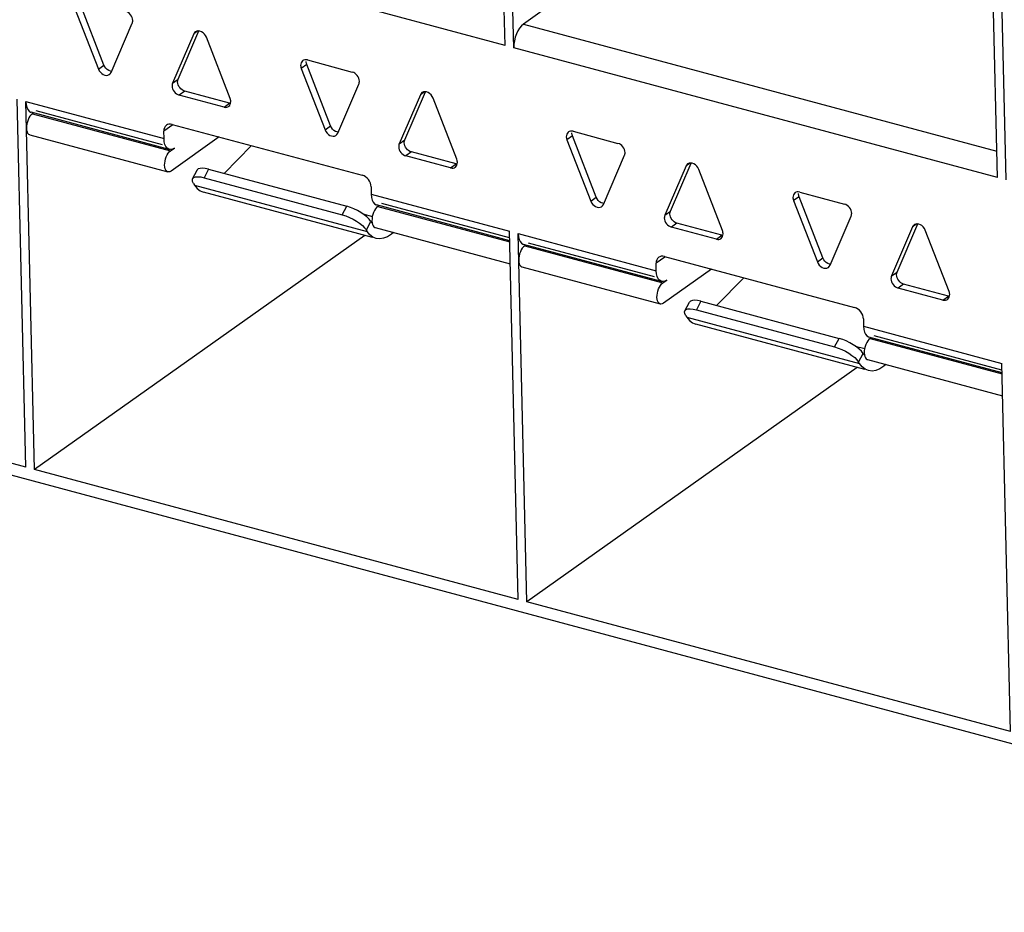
# Model space of a CAD drawing. Header units: millimetres. Extents: x 6 to 414, y 7 to 290.
# Tile 59 of 256: x 108.74 to 111.13, y 148.58 to 150.75. Entities that reach past the tile are written whole.
import ezdxf

# ---------------------------------------------------------------- set-up
doc = ezdxf.new("R2010")
doc.units = ezdxf.units.MM
doc.header["$LTSCALE"] = 23.1
doc.layers.get('0').update_dxf_attribs({"linetype": 'CONTINUOUS'})
doc.styles.get("Standard").update_dxf_attribs({"font": 'txt', "width": 0.6})
doc.dimstyles.get("Standard").update_dxf_attribs({"dimtxt": 2.5, "dimasz": 1.8, "dimexe": 0.05, "dimexo": 0.0625, "dimtad": 1, "dimzin": 0, "dimdsep": 46, "dimtxsty": 'Standard', "dimblk": '_FILLED', "dimblk1": '_FILLED', "dimblk2": '_FILLED', "dimcen": 0.09, "dimadec": 0, "dimazin": 0, "dimtol": 1, "dimtp": 0.01, "dimtm": 0.01, "dimtfac": 1, "dimtofl": 0, "dimtmove": 0, "dimatfit": 3, "dimldrblk": '_FILLED', "dimfxl": 0, "dimtolj": 1, "dimtzin": 0, "dimarcsym": 0})

# ---------------------------------------------------------------- blocks, each defined once
blk = doc.blocks.new('_FILLED')
at = {"color": 0, "linetype": 'ByBlock'}
blk.add_solid([(0, 0), (-1, 0.2222), (-1, -0.2222)], dxfattribs=at)

msp = doc.modelspace()

# ---------------------------------------------------------------- linework, layer by layer
at = {"color": 7, "linetype": 'Continuous'}
for p, q in [((109.916, 150.6901), (109.896, 151.5361)), ((109.937, 150.6845), (109.917, 151.5305)), ((110.7385, 151.2939), (109.9604, 150.7421)), ((111.1131, 150.3689), (111.0931, 151.2149)), ((111.1341, 150.3633), (111.1141, 151.2092)), ((109.916, 150.6901), (108.7399, 151.0057)), ((108.8693, 150.7816), (108.927, 150.6326)), ((108.9406, 150.6423), (108.8828, 150.7912)), ((108.9579, 150.6244), (109.0093, 150.744)), ((109.1209, 150.608), (109.1712, 150.7251)), ((109.1687, 150.7251), (109.1587, 150.718)), ((109.9604, 150.7421), (111.1116, 150.4332)), ((109.1587, 150.718), (109.1073, 150.5984)), ((109.2474, 150.5608), (109.1896, 150.7098)), ((111.1131, 150.3689), (109.937, 150.6845)), ((109.4259, 150.6541), (109.424, 150.653)), ((109.4352, 150.6546), (109.5444, 150.6253)), ((108.927, 150.6326), (108.9406, 150.6423)), ((109.4339, 150.6433), (109.4204, 150.6337)), ((109.4204, 150.6337), (109.4781, 150.4848)), ((109.4917, 150.4944), (109.4339, 150.6433)), ((109.1073, 150.5984), (109.1209, 150.608)), ((109.1369, 150.5789), (109.1233, 150.5693)), ((109.2461, 150.5496), (109.1369, 150.5789)), ((109.509, 150.4765), (109.5604, 150.5961)), ((109.672, 150.4601), (109.7223, 150.5772)), ((109.7198, 150.5772), (109.7099, 150.5702)), ((108.7508, 149.6641), (108.7296, 150.5593)), ((108.7718, 149.6584), (108.7506, 150.5536)), ((108.7506, 150.5536), (109.0866, 150.4635)), ((109.2325, 150.54), (109.1233, 150.5693)), ((109.2482, 150.5583), (109.2474, 150.5608)), ((109.2486, 150.5498), (109.2489, 150.5533)), ((109.7099, 150.5702), (109.6584, 150.4505)), ((109.7985, 150.413), (109.7407, 150.5619)), ((109.0826, 150.4484), (108.7759, 150.5307)), ((109.2325, 150.54), (109.2461, 150.5496)), ((109.2483, 150.5492), (109.2461, 150.5496)), ((109.0993, 150.4373), (108.7633, 150.5275)), ((108.7664, 150.5239), (108.7692, 150.5259)), ((108.7664, 150.5239), (109.1025, 150.4338)), ((109.1077, 150.4966), (109.0862, 150.4814)), ((109.0866, 150.4635), (109.0862, 150.4814)), ((109.1067, 150.4981), (109.5687, 150.3741)), ((109.4781, 150.4848), (109.4917, 150.4944)), ((110.0719, 150.4807), (110.0701, 150.4796)), ((110.0812, 150.4812), (110.1904, 150.4519)), ((108.7599, 150.4728), (109.0959, 150.3826)), ((109.2207, 150.4675), (109.1036, 150.3845)), ((109.6584, 150.4505), (109.672, 150.4601)), ((110.0799, 150.47), (110.0664, 150.4603)), ((110.0664, 150.4603), (110.1242, 150.3114)), ((110.1377, 150.321), (110.0799, 150.47)), ((109.1025, 150.4369), (109.0993, 150.4373)), ((109.1025, 150.4338), (109.1119, 150.4405)), ((109.2996, 150.4463), (109.2327, 150.3789)), ((109.688, 150.431), (109.6744, 150.4214)), ((109.7836, 150.3921), (109.6744, 150.4214)), ((109.7972, 150.4017), (109.688, 150.431)), ((109.7993, 150.4105), (109.7985, 150.413)), ((110.155, 150.3031), (110.2064, 150.4228)), ((109.1562, 150.3659), (109.167, 150.3866)), ((109.1949, 150.3891), (109.1841, 150.3684)), ((109.1949, 150.3891), (109.531, 150.2989)), ((109.7836, 150.3921), (109.7972, 150.4017)), ((109.7994, 150.4013), (109.7972, 150.4017)), ((109.7998, 150.402), (109.8, 150.4055)), ((110.3559, 150.3968), (110.3045, 150.2772)), ((110.318, 150.2868), (110.3683, 150.4038)), ((110.3658, 150.4038), (110.3559, 150.3968)), ((110.4445, 150.2396), (110.3867, 150.3885)), ((109.1841, 150.3684), (109.5202, 150.2782)), ((109.1586, 150.354), (109.1562, 150.3589)), ((109.1586, 150.354), (109.1609, 150.3504)), ((109.1609, 150.3504), (109.5809, 150.2377)), ((109.5902, 150.3461), (109.5907, 150.3282)), ((109.5934, 150.223), (109.1824, 150.3332)), ((109.5907, 150.3282), (109.9267, 150.238)), ((110.1242, 150.3114), (110.1377, 150.321)), ((110.631, 150.3221), (110.6175, 150.3125)), ((110.623, 150.3328), (110.6212, 150.3317)), ((110.6888, 150.1731), (110.631, 150.3221)), ((110.6323, 150.3333), (110.7415, 150.304)), ((109.5202, 150.2782), (109.531, 150.2989)), ((109.9272, 150.2152), (109.6034, 150.3021)), ((109.6065, 150.2985), (109.6093, 150.3005)), ((109.6065, 150.2985), (109.9273, 150.2124)), ((109.9271, 150.2218), (109.616, 150.3052)), ((110.6175, 150.3125), (110.6753, 150.1635)), ((109.5702, 150.2802), (109.5932, 150.274)), ((109.5894, 150.262), (109.5852, 150.2674)), ((110.3045, 150.2772), (110.318, 150.2868)), ((110.7061, 150.1553), (110.7575, 150.2749)), ((109.5786, 150.2413), (109.5894, 150.262)), ((109.5809, 150.2377), (109.5786, 150.2413)), ((109.5894, 150.262), (109.5917, 150.2584)), ((109.5922, 150.2633), (109.5926, 150.2586)), ((109.6, 150.2473), (109.9286, 150.1592)), ((110.334, 150.2576), (110.3205, 150.248)), ((110.4297, 150.2187), (110.3205, 150.248)), ((110.4432, 150.2283), (110.334, 150.2576)), ((110.907, 150.2489), (110.8556, 150.1293)), ((110.8691, 150.1389), (110.9194, 150.256)), ((110.9169, 150.256), (110.907, 150.2489)), ((109.5748, 150.228), (108.7718, 149.6584)), ((109.9479, 149.3428), (109.9267, 150.238)), ((109.9689, 149.3372), (109.9477, 150.2324)), ((109.9477, 150.2324), (110.2837, 150.1422)), ((110.4297, 150.2187), (110.4432, 150.2283)), ((110.4454, 150.228), (110.4432, 150.2283)), ((110.4453, 150.2371), (110.4445, 150.2396)), ((110.4458, 150.2286), (110.4461, 150.2321)), ((110.9956, 150.0917), (110.9378, 150.2407)), ((110.2965, 150.1161), (109.9604, 150.2062)), ((109.9636, 150.2027), (109.9663, 150.2047)), ((109.9636, 150.2027), (110.2996, 150.1125)), ((110.2797, 150.1271), (109.973, 150.2094)), ((110.3048, 150.1754), (110.2833, 150.1601)), ((110.3038, 150.1769), (110.7658, 150.0529)), ((110.6753, 150.1635), (110.6888, 150.1731)), ((109.957, 150.1515), (110.2931, 150.0613)), ((110.2837, 150.1422), (110.2833, 150.1601)), ((110.4178, 150.1463), (110.3008, 150.0633)), ((110.4968, 150.1251), (110.4299, 150.0577)), ((110.8556, 150.1293), (110.8691, 150.1389)), ((110.2996, 150.1157), (110.2965, 150.1161)), ((110.2996, 150.1125), (110.3091, 150.1193)), ((110.8851, 150.1097), (110.8716, 150.1001)), ((110.9808, 150.0708), (110.8716, 150.1001)), ((110.9943, 150.0804), (110.8851, 150.1097)), ((110.9808, 150.0708), (110.9943, 150.0804)), ((110.9965, 150.0801), (110.9943, 150.0804)), ((110.9964, 150.0892), (110.9956, 150.0917)), ((110.9969, 150.0807), (110.9972, 150.0842)), ((110.3534, 150.0446), (110.3642, 150.0653)), ((110.3921, 150.0679), (110.3813, 150.0471)), ((110.3921, 150.0679), (110.7281, 149.9777)), ((110.3557, 150.0328), (110.3533, 150.0377)), ((110.3557, 150.0328), (110.358, 150.0292)), ((110.358, 150.0292), (110.778, 149.9165)), ((110.3813, 150.0471), (110.7173, 149.957)), ((110.7906, 149.9017), (110.3796, 150.012)), ((110.7874, 150.0249), (110.7878, 150.007)), ((110.7878, 150.007), (111.1238, 149.9168)), ((111.1244, 149.8939), (110.8005, 149.9808)), ((110.8037, 149.9773), (110.8064, 149.9792)), ((111.1242, 149.9005), (110.8131, 149.984)), ((108.7508, 149.6641), (107.5956, 149.974)), ((110.7173, 149.957), (110.7281, 149.9777)), ((110.7673, 149.959), (110.7904, 149.9528)), ((110.8037, 149.9773), (111.1244, 149.8912)), ((110.7757, 149.9201), (110.7865, 149.9408)), ((110.7865, 149.9408), (110.7823, 149.9462)), ((110.7865, 149.9408), (110.7888, 149.9372)), ((110.7893, 149.9421), (110.7898, 149.9374)), ((112.222, 148.7034), (107.6962, 149.9179)), ((110.7719, 149.9067), (109.9689, 149.3372)), ((110.778, 149.9165), (110.7757, 149.9201)), ((110.7971, 149.9261), (111.1257, 149.8379)), ((111.145, 149.0216), (111.1238, 149.9168)), ((109.9479, 149.3428), (108.7718, 149.6584)), ((111.145, 149.0216), (109.9689, 149.3372))]:
    msp.add_line(p, q, dxfattribs=at)
for points in [[(109.0105, 150.7507), (109.0101, 150.7544), (109.009, 150.758), (109.0074, 150.7615), (109.0053, 150.7647), (109.0027, 150.7676), (108.9998, 150.77), (108.9967, 150.7719), (108.9933, 150.7732)], [(109.0093, 150.744), (109.0097, 150.745), (109.01, 150.7461), (109.0102, 150.7472), (109.0104, 150.7484), (109.0105, 150.7495), (109.0105, 150.7507)], [(109.1628, 150.7231), (109.1607, 150.7212), (109.1587, 150.718)], [(109.1778, 150.7232), (109.1739, 150.7247), (109.1701, 150.7252), (109.1665, 150.7248), (109.1633, 150.7234), (109.1628, 150.7231)], [(109.1896, 150.7098), (109.1874, 150.714), (109.1848, 150.7177), (109.1814, 150.7208), (109.1778, 150.7232)], [(109.9604, 150.7421), (109.9556, 150.7377), (109.9511, 150.7323), (109.947, 150.7256), (109.9435, 150.718), (109.9406, 150.7099), (109.9385, 150.7014), (109.9373, 150.693), (109.937, 150.6845)], [(109.424, 150.653), (109.4234, 150.6525), (109.4214, 150.6504), (109.4199, 150.6477), (109.4191, 150.6447), (109.4188, 150.6412)], [(109.4352, 150.6546), (109.4318, 150.6551), (109.4287, 150.6549), (109.4259, 150.6541)], [(109.4339, 150.6433), (109.4335, 150.6446), (109.4331, 150.6458), (109.4328, 150.6471), (109.4326, 150.6483), (109.4324, 150.6496), (109.4324, 150.6508)], [(108.927, 150.6326), (108.9292, 150.6284), (108.9319, 150.6247), (108.9352, 150.6216), (108.9389, 150.6192), (108.9427, 150.6177), (108.9465, 150.6172), (108.9501, 150.6176), (108.9534, 150.619), (108.9538, 150.6193)], [(108.9487, 150.6312), (108.9454, 150.6344), (108.9427, 150.638), (108.9406, 150.6423)], [(108.959, 150.6269), (108.9563, 150.6274), (108.9524, 150.6288), (108.9487, 150.6312)], [(108.9538, 150.6193), (108.9559, 150.6212), (108.9579, 150.6244)], [(109.4188, 150.6412), (109.4189, 150.64), (109.419, 150.6387), (109.4192, 150.6375), (109.4195, 150.6362), (109.4199, 150.6349), (109.4204, 150.6337)], [(109.5616, 150.6029), (109.5612, 150.6066), (109.5602, 150.6101), (109.5585, 150.6136), (109.5564, 150.6168), (109.5538, 150.6197), (109.5509, 150.6222), (109.5478, 150.624), (109.5444, 150.6253)], [(109.1197, 150.6013), (109.1197, 150.6025), (109.1198, 150.6037), (109.1199, 150.6048), (109.1202, 150.6059), (109.1205, 150.607), (109.1209, 150.608)], [(109.1369, 150.5789), (109.1335, 150.5802), (109.1304, 150.582), (109.1275, 150.5844), (109.1249, 150.5873), (109.1227, 150.5905), (109.1211, 150.594), (109.1201, 150.5976), (109.1197, 150.6013)], [(109.5604, 150.5961), (109.5608, 150.5971), (109.5611, 150.5982), (109.5614, 150.5993), (109.5615, 150.6005), (109.5616, 150.6017), (109.5616, 150.6029)], [(109.1073, 150.5984), (109.1069, 150.5974), (109.1066, 150.5963), (109.1064, 150.5952), (109.1062, 150.5941), (109.1061, 150.5929), (109.1061, 150.5917)], [(109.1061, 150.5917), (109.1065, 150.588), (109.1076, 150.5844), (109.1092, 150.5809), (109.1113, 150.5777), (109.1139, 150.5748), (109.1168, 150.5724), (109.1199, 150.5705), (109.1233, 150.5693)], [(109.7289, 150.5753), (109.725, 150.5768), (109.7212, 150.5774), (109.7176, 150.5769), (109.7144, 150.5756), (109.7139, 150.5752)], [(108.7506, 150.5536), (108.7513, 150.5459), (108.7528, 150.5395)], [(109.2489, 150.5533), (109.2489, 150.5546), (109.2487, 150.5558), (109.2485, 150.5571), (109.2482, 150.5583)], [(109.7139, 150.5752), (109.7118, 150.5733), (109.7099, 150.5702)], [(109.7407, 150.5619), (109.7385, 150.5661), (109.7359, 150.5698), (109.7325, 150.5729), (109.7289, 150.5753)], [(108.7528, 150.5395), (108.7552, 150.5341), (108.7584, 150.5302), (108.7622, 150.5279), (108.7633, 150.5275)], [(109.2325, 150.54), (109.2359, 150.5394), (109.239, 150.5396), (109.2418, 150.5405), (109.2437, 150.5416)], [(109.2437, 150.5416), (109.2443, 150.542), (109.2463, 150.5441), (109.2478, 150.5468), (109.2486, 150.5498)], [(108.7561, 150.5092), (108.7543, 150.5043), (108.753, 150.4991), (108.7523, 150.4939), (108.7521, 150.4887)], [(108.7664, 150.5239), (108.7634, 150.5213), (108.7607, 150.518), (108.7582, 150.5139), (108.7561, 150.5092)], [(108.7521, 150.4887), (108.7525, 150.484), (108.7535, 150.4801), (108.755, 150.4768), (108.7569, 150.4744), (108.7592, 150.473), (108.7599, 150.4728)], [(109.0927, 150.4961), (109.092, 150.4956), (109.0895, 150.4929), (109.0876, 150.4896), (109.0865, 150.4858), (109.0862, 150.4814)], [(109.1067, 150.4981), (109.1024, 150.4988), (109.0986, 150.4986), (109.095, 150.4975), (109.0927, 150.4961)], [(109.4781, 150.4848), (109.4803, 150.4805), (109.483, 150.4769), (109.4863, 150.4737), (109.49, 150.4713), (109.4938, 150.4699), (109.4976, 150.4693), (109.5013, 150.4697), (109.5045, 150.4711), (109.5049, 150.4714)], [(109.4998, 150.4834), (109.4965, 150.4865), (109.4938, 150.4901), (109.4917, 150.4944)], [(109.5101, 150.4791), (109.5074, 150.4795), (109.5035, 150.481), (109.4998, 150.4834)], [(110.0812, 150.4812), (110.0778, 150.4818), (110.0748, 150.4816), (110.0719, 150.4807)], [(109.0993, 150.4373), (109.0982, 150.4377), (109.0944, 150.4401), (109.0913, 150.444), (109.0889, 150.4493), (109.0873, 150.4558), (109.0866, 150.4635)], [(109.5049, 150.4714), (109.507, 150.4733), (109.509, 150.4765)], [(109.6708, 150.4534), (109.6708, 150.4546), (109.6709, 150.4558), (109.671, 150.4569), (109.6713, 150.4581), (109.6716, 150.4591), (109.672, 150.4601)], [(110.0701, 150.4796), (110.0695, 150.4792), (110.0675, 150.477), (110.066, 150.4744), (110.0651, 150.4713), (110.0648, 150.4678)], [(110.0648, 150.4678), (110.0649, 150.4666), (110.065, 150.4654), (110.0653, 150.4641), (110.0656, 150.4628), (110.0659, 150.4616), (110.0664, 150.4603)], [(110.0799, 150.47), (110.0795, 150.4712), (110.0791, 150.4725), (110.0788, 150.4737), (110.0786, 150.475), (110.0785, 150.4762), (110.0784, 150.4774)], [(109.0881, 150.3986), (109.0883, 150.4037), (109.0891, 150.4089), (109.0903, 150.4141), (109.0921, 150.4191), (109.0943, 150.4237), (109.0968, 150.4278), (109.0995, 150.4311), (109.1025, 150.4338)], [(109.1119, 150.4405), (109.107, 150.4379), (109.1025, 150.4369)], [(109.6584, 150.4505), (109.658, 150.4495), (109.6577, 150.4484), (109.6575, 150.4473), (109.6573, 150.4462), (109.6572, 150.445), (109.6572, 150.4438)], [(109.6572, 150.4438), (109.6577, 150.4401), (109.6587, 150.4365), (109.6603, 150.433), (109.6624, 150.4298), (109.665, 150.4269), (109.6679, 150.4245), (109.6711, 150.4227), (109.6744, 150.4214)], [(109.688, 150.431), (109.6846, 150.4323), (109.6815, 150.4341), (109.6786, 150.4365), (109.676, 150.4394), (109.6739, 150.4427), (109.6722, 150.4461), (109.6712, 150.4497), (109.6708, 150.4534)], [(110.2077, 150.4295), (110.2072, 150.4332), (110.2062, 150.4368), (110.2046, 150.4403), (110.2024, 150.4435), (110.1999, 150.4464), (110.1969, 150.4488), (110.1938, 150.4506), (110.1904, 150.4519)], [(109.8, 150.4055), (109.8, 150.4067), (109.7998, 150.4079), (109.7996, 150.4092), (109.7993, 150.4105)], [(110.2064, 150.4228), (110.2068, 150.4238), (110.2071, 150.4249), (110.2074, 150.426), (110.2076, 150.4271), (110.2076, 150.4283), (110.2077, 150.4295)], [(109.0959, 150.3826), (109.0952, 150.3828), (109.0929, 150.3843), (109.091, 150.3867), (109.0895, 150.3899), (109.0886, 150.3939), (109.0881, 150.3986)], [(109.1949, 150.3891), (109.1869, 150.3908), (109.18, 150.3915), (109.1743, 150.391), (109.17, 150.3896), (109.1673, 150.3871), (109.167, 150.3866)], [(109.7836, 150.3921), (109.787, 150.3915), (109.7901, 150.3917), (109.7929, 150.3926), (109.7948, 150.3937)], [(109.7948, 150.3937), (109.7954, 150.3941), (109.7974, 150.3963), (109.7989, 150.3989), (109.7998, 150.402)], [(110.3599, 150.4019), (110.3579, 150.4), (110.3559, 150.3968)], [(110.3749, 150.402), (110.371, 150.4034), (110.3672, 150.404), (110.3636, 150.4036), (110.3604, 150.4022), (110.3599, 150.4019)], [(110.3867, 150.3885), (110.3846, 150.3928), (110.3819, 150.3964), (110.3786, 150.3996), (110.3749, 150.402)], [(109.1036, 150.3845), (109.1006, 150.3829), (109.0978, 150.3824), (109.0959, 150.3826)], [(109.1562, 150.3589), (109.1555, 150.363), (109.1562, 150.3658)], [(109.1562, 150.3658), (109.1565, 150.3664), (109.1593, 150.3688), (109.1635, 150.3703), (109.1692, 150.3707), (109.1761, 150.3701), (109.1841, 150.3684)], [(109.5902, 150.3461), (109.5897, 150.3507), (109.5884, 150.3552), (109.5864, 150.3595), (109.5837, 150.3636), (109.5805, 150.3672), (109.5768, 150.3702), (109.5729, 150.3725), (109.5687, 150.3741)], [(109.1609, 150.3504), (109.1673, 150.3423), (109.1746, 150.3366), (109.1824, 150.3333)], [(109.5907, 150.3282), (109.5914, 150.3205), (109.5929, 150.314), (109.5953, 150.3087), (109.5985, 150.3048), (109.6023, 150.3024), (109.6034, 150.3021)], [(110.1459, 150.31), (110.1426, 150.3131), (110.1399, 150.3168), (110.1377, 150.321)], [(110.6212, 150.3317), (110.6206, 150.3313), (110.6186, 150.3292), (110.6171, 150.3265), (110.6162, 150.3235), (110.6159, 150.32)], [(110.6159, 150.32), (110.616, 150.3187), (110.6162, 150.3175), (110.6164, 150.3162), (110.6167, 150.315), (110.617, 150.3137), (110.6175, 150.3125)], [(110.6323, 150.3333), (110.629, 150.3339), (110.6259, 150.3337), (110.623, 150.3328)], [(110.631, 150.3221), (110.6306, 150.3233), (110.6302, 150.3246), (110.6299, 150.3258), (110.6297, 150.3271), (110.6296, 150.3283), (110.6295, 150.3296)], [(109.5852, 150.2674), (109.5798, 150.2728), (109.5731, 150.2782), (109.5655, 150.2834), (109.5572, 150.2883), (109.5484, 150.2926), (109.5398, 150.2961), (109.531, 150.2989)], [(109.6065, 150.2985), (109.6035, 150.2959), (109.6008, 150.2925), (109.5983, 150.2884), (109.5962, 150.2838)], [(110.1242, 150.3114), (110.1263, 150.3072), (110.129, 150.3035), (110.1323, 150.3004), (110.136, 150.298), (110.1399, 150.2965), (110.1437, 150.2959), (110.1473, 150.2964), (110.1505, 150.2977), (110.151, 150.2981)], [(110.1561, 150.3057), (110.1534, 150.3061), (110.1495, 150.3076), (110.1459, 150.31)], [(110.151, 150.2981), (110.153, 150.3), (110.155, 150.3031)], [(110.7588, 150.2816), (110.7583, 150.2853), (110.7573, 150.2889), (110.7557, 150.2924), (110.7535, 150.2956), (110.751, 150.2985), (110.748, 150.3009), (110.7449, 150.3028), (110.7415, 150.304)], [(109.5202, 150.2782), (109.529, 150.2754), (109.5377, 150.2719), (109.5464, 150.2676), (109.5547, 150.2627), (109.5623, 150.2575), (109.569, 150.2521), (109.5744, 150.2467), (109.5786, 150.2413)], [(109.5962, 150.2838), (109.5944, 150.2788), (109.5931, 150.2736), (109.5924, 150.2685), (109.5922, 150.2633)], [(110.3045, 150.2772), (110.3041, 150.2762), (110.3038, 150.2751), (110.3035, 150.274), (110.3033, 150.2728), (110.3033, 150.2716), (110.3032, 150.2704)], [(110.3032, 150.2704), (110.3037, 150.2667), (110.3047, 150.2632), (110.3063, 150.2597), (110.3085, 150.2565), (110.311, 150.2536), (110.314, 150.2511), (110.3171, 150.2493), (110.3205, 150.248)], [(110.3168, 150.28), (110.3168, 150.2813), (110.3169, 150.2824), (110.3171, 150.2836), (110.3173, 150.2847), (110.3176, 150.2858), (110.318, 150.2868)], [(110.334, 150.2576), (110.3306, 150.2589), (110.3275, 150.2608), (110.3246, 150.2632), (110.322, 150.2661), (110.3199, 150.2693), (110.3183, 150.2728), (110.3172, 150.2764), (110.3168, 150.28)], [(110.7575, 150.2749), (110.7579, 150.2759), (110.7583, 150.277), (110.7585, 150.2781), (110.7587, 150.2792), (110.7587, 150.2804), (110.7588, 150.2816)], [(109.5926, 150.2586), (109.5936, 150.2546), (109.5951, 150.2514), (109.597, 150.249), (109.5993, 150.2476), (109.6, 150.2473)], [(110.911, 150.254), (110.909, 150.2521), (110.907, 150.2489)], [(110.926, 150.2541), (110.9222, 150.2556), (110.9183, 150.2561), (110.9147, 150.2557), (110.9115, 150.2543), (110.911, 150.254)], [(110.9378, 150.2407), (110.9357, 150.2449), (110.933, 150.2486), (110.9297, 150.2517), (110.926, 150.2541)], [(109.6025, 150.2205), (109.5946, 150.2239), (109.5874, 150.2296), (109.5809, 150.2377)], [(109.6446, 150.2353), (109.6396, 150.2309), (109.6301, 150.2247), (109.6206, 150.2209), (109.6114, 150.2195), (109.6025, 150.2205)], [(109.9477, 150.2324), (109.9484, 150.2247), (109.95, 150.2182)], [(109.95, 150.2182), (109.9524, 150.2129), (109.9555, 150.209), (109.9593, 150.2066), (109.9604, 150.2063)], [(110.4297, 150.2187), (110.433, 150.2182), (110.4361, 150.2184), (110.439, 150.2192), (110.4408, 150.2203)], [(110.4408, 150.2203), (110.4414, 150.2208), (110.4434, 150.2229), (110.4449, 150.2256), (110.4458, 150.2286)], [(110.4461, 150.2321), (110.446, 150.2333), (110.4458, 150.2346), (110.4456, 150.2358), (110.4453, 150.2371)], [(109.9636, 150.2027), (109.9606, 150.2), (109.9579, 150.1967), (109.9554, 150.1926), (109.9532, 150.188)], [(109.9532, 150.188), (109.9514, 150.183), (109.9502, 150.1778), (109.9494, 150.1727), (109.9492, 150.1675)], [(110.2898, 150.1749), (110.2891, 150.1743), (110.2866, 150.1717), (110.2847, 150.1683), (110.2837, 150.1645), (110.2833, 150.1601)], [(110.3038, 150.1769), (110.2996, 150.1775), (110.2957, 150.1773), (110.2922, 150.1762), (110.2898, 150.1749)], [(110.697, 150.1621), (110.6937, 150.1652), (110.691, 150.1689), (110.6888, 150.1731)], [(109.9492, 150.1675), (109.9497, 150.1628), (109.9506, 150.1588), (109.9521, 150.1556), (109.954, 150.1532), (109.9563, 150.1518), (109.957, 150.1515)], [(110.6753, 150.1635), (110.6774, 150.1593), (110.6801, 150.1556), (110.6834, 150.1525), (110.6871, 150.1501), (110.691, 150.1486), (110.6948, 150.1481), (110.6984, 150.1485), (110.7016, 150.1499), (110.7021, 150.1502)], [(110.7072, 150.1578), (110.7045, 150.1582), (110.7006, 150.1597), (110.697, 150.1621)], [(110.7021, 150.1502), (110.7041, 150.1521), (110.7061, 150.1553)], [(110.2965, 150.1161), (110.2953, 150.1165), (110.2916, 150.1188), (110.2884, 150.1227), (110.286, 150.128), (110.2845, 150.1345), (110.2837, 150.1422)], [(110.8556, 150.1293), (110.8552, 150.1283), (110.8549, 150.1272), (110.8546, 150.1261), (110.8544, 150.1249), (110.8544, 150.1238), (110.8543, 150.1226)], [(110.8543, 150.1226), (110.8548, 150.1189), (110.8558, 150.1153), (110.8574, 150.1118), (110.8596, 150.1086), (110.8621, 150.1057), (110.8651, 150.1033), (110.8682, 150.1014), (110.8716, 150.1001)], [(110.8679, 150.1322), (110.8679, 150.1334), (110.868, 150.1346), (110.8682, 150.1357), (110.8684, 150.1368), (110.8687, 150.1379), (110.8691, 150.1389)], [(110.8851, 150.1097), (110.8817, 150.111), (110.8786, 150.1129), (110.8757, 150.1153), (110.8731, 150.1182), (110.871, 150.1214), (110.8694, 150.1249), (110.8683, 150.1285), (110.8679, 150.1322)], [(110.2853, 150.0773), (110.2855, 150.0825), (110.2862, 150.0876), (110.2875, 150.0928), (110.2892, 150.0978), (110.2914, 150.1025), (110.2939, 150.1065), (110.2966, 150.1099), (110.2996, 150.1125)], [(110.3091, 150.1193), (110.3042, 150.1166), (110.2996, 150.1157)], [(110.2931, 150.0614), (110.2924, 150.0616), (110.2901, 150.063), (110.2881, 150.0654), (110.2867, 150.0687), (110.2857, 150.0726), (110.2853, 150.0773)], [(110.9919, 150.0724), (110.9925, 150.0729), (110.9945, 150.075), (110.996, 150.0777), (110.9969, 150.0807)], [(110.9972, 150.0842), (110.9971, 150.0855), (110.997, 150.0867), (110.9967, 150.088), (110.9964, 150.0892)], [(110.3008, 150.0633), (110.2978, 150.0617), (110.295, 150.0611), (110.2931, 150.0614)], [(110.3921, 150.0679), (110.384, 150.0696), (110.3772, 150.0702), (110.3715, 150.0698), (110.3672, 150.0683), (110.3645, 150.0659), (110.3642, 150.0653)], [(110.7874, 150.0249), (110.7868, 150.0295), (110.7855, 150.034), (110.7835, 150.0383), (110.7809, 150.0424), (110.7776, 150.046), (110.774, 150.049), (110.7701, 150.0513), (110.7658, 150.0529)], [(110.9808, 150.0708), (110.9842, 150.0703), (110.9872, 150.0705), (110.9901, 150.0714), (110.9919, 150.0724)], [(110.3533, 150.0377), (110.3526, 150.0418), (110.3534, 150.0446)], [(110.3534, 150.0446), (110.3537, 150.0451), (110.3564, 150.0476), (110.3607, 150.0491), (110.3664, 150.0495), (110.3732, 150.0489), (110.3813, 150.0471)], [(110.358, 150.0292), (110.3645, 150.0211), (110.3717, 150.0153), (110.3796, 150.012)], [(110.7878, 150.007), (110.7885, 149.9993), (110.7901, 149.9928), (110.7925, 149.9875), (110.7956, 149.9836), (110.7994, 149.9812), (110.8005, 149.9808)], [(110.7173, 149.957), (110.7261, 149.9542), (110.7348, 149.9506), (110.7435, 149.9463), (110.7518, 149.9415), (110.7595, 149.9363), (110.7662, 149.9308), (110.7715, 149.9255), (110.7757, 149.9201)], [(110.7823, 149.9462), (110.777, 149.9515), (110.7703, 149.957), (110.7626, 149.9622), (110.7543, 149.9671), (110.7456, 149.9714), (110.7369, 149.9749), (110.7281, 149.9777)], [(110.7933, 149.9626), (110.7915, 149.9576), (110.7903, 149.9524), (110.7895, 149.9472), (110.7893, 149.9421)], [(110.8037, 149.9773), (110.8007, 149.9746), (110.798, 149.9713), (110.7955, 149.9672), (110.7933, 149.9626)], [(110.7898, 149.9374), (110.7907, 149.9334), (110.7922, 149.9302), (110.7941, 149.9278), (110.7964, 149.9263), (110.7971, 149.9261)], [(110.7996, 149.8993), (110.7917, 149.9026), (110.7845, 149.9084), (110.778, 149.9165)], [(110.8418, 149.9141), (110.8367, 149.9097), (110.8272, 149.9035), (110.8177, 149.8997), (110.8085, 149.8982), (110.7996, 149.8993)]]:
    msp.add_lwpolyline(points, dxfattribs=at)

# ---------------------------------------------------------------- leaders
at = {"color": 2, "linetype": 'Continuous'}
msp.add_leader([(118.9711, 142.6119), (67.2521, 150.5495)], dimstyle='Standard', override={"dimtad": 0}, dxfattribs=at)

doc.saveas('drawing.dxf')
